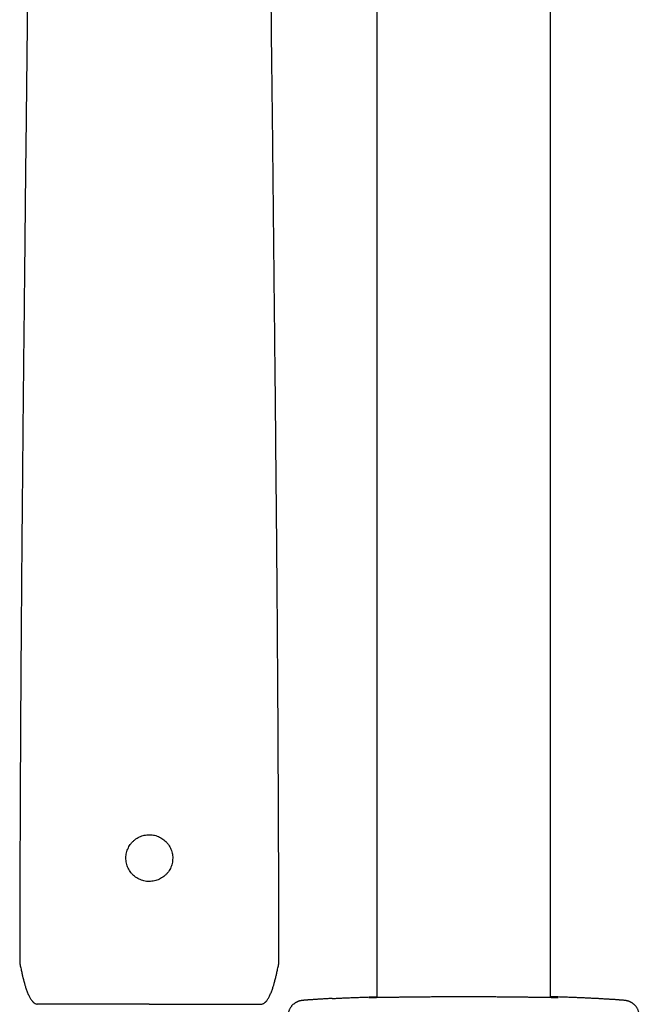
# Model space of a CAD drawing. Header units: millimetres. Extents: x 8 to 795, y 12 to 1770.
# Tile 71 of 136: x 378 to 442, y 1445 to 1546. Entities that reach past the tile are written whole.
import ezdxf

# ---------------------------------------------------------------- set-up
doc = ezdxf.new("R2010")
doc.units = ezdxf.units.MM

msp = doc.modelspace()

# ---------------------------------------------------------------- linework, layer by layer
at = {"color": 7, "linetype": 'Continuous', "lineweight": 30}
for p, q in [((432.4, 1445.34), (432.4, 1735.82)), ((414.6, 1591.49), (414.6, 1445.34)), ((377.96, 1449.02), (377.96, 1449.02)), ((377.99, 1448.73), (377.99, 1448.73)), ((404.52, 1448.73), (404.52, 1448.73)), ((404.55, 1449.02), (404.55, 1449.02))]:
    msp.add_line(p, q, dxfattribs=at)
for points, knots in [([(379.11, 1585.13), (379.1, 1584.93), (379.09, 1583.68), (379.08, 1581.37), (379.05, 1578.18), (379.02, 1574.99), (378.99, 1571.8), (378.96, 1568.49), (378.93, 1565.06), (378.9, 1561.53), (378.86, 1557.98), (378.82, 1554.43), (378.79, 1550.87), (378.75, 1547.3), (378.71, 1543.73), (378.67, 1540.16), (378.63, 1536.58), (378.59, 1533.01), (378.55, 1529.47), (378.51, 1525.94), (378.48, 1522.41), (378.44, 1518.78), (378.4, 1515.05), (378.36, 1511.22), (378.32, 1507.4), (378.28, 1503.57), (378.25, 1499.74), (378.21, 1495.68), (378.17, 1491.39), (378.14, 1486.87), (378.1, 1482.35), (378.07, 1477.8), (378.04, 1473.22), (378.02, 1468.62), (378, 1464.01), (377.98, 1459.41), (377.97, 1454.82), (377.96, 1451.36), (377.96, 1449.42), (377.96, 1449.02)], [0, 0, 0, 0, 0.004403, 0.028241, 0.052086, 0.075941, 0.099805, 0.123678, 0.149949, 0.176231, 0.202524, 0.228827, 0.255141, 0.281465, 0.307799, 0.334141, 0.360492, 0.38685, 0.412744, 0.438644, 0.464549, 0.490459, 0.518441, 0.546426, 0.574412, 0.602397, 0.630381, 0.65836, 0.69133, 0.724289, 0.757235, 0.790165, 0.823747, 0.857305, 0.890836, 0.924337, 0.957802, 0.991229, 1, 1, 1, 1]), ([(404.55, 1449.02), (404.55, 1449.42), (404.55, 1451.35), (404.54, 1454.8), (404.53, 1459.38), (404.51, 1463.97), (404.49, 1468.54), (404.47, 1473.08), (404.44, 1477.6), (404.41, 1482.11), (404.38, 1486.47), (404.34, 1490.67), (404.31, 1494.7), (404.27, 1498.73), (404.23, 1502.77), (404.2, 1506.8), (404.15, 1510.82), (404.11, 1514.85), (404.07, 1518.8), (404.03, 1522.69), (403.99, 1526.5), (403.95, 1530.31), (403.91, 1534.12), (403.87, 1537.92), (403.82, 1541.64), (403.78, 1545.29), (403.75, 1548.86), (403.71, 1552.42), (403.67, 1555.97), (403.63, 1559.52), (403.6, 1563.07), (403.56, 1566.6), (403.53, 1570.13), (403.5, 1573.65), (403.47, 1577.14), (403.44, 1580.6), (403.42, 1583.25), (403.41, 1584.76), (403.4, 1585.13)], [0, 0, 0, 0, 0.008694, 0.042048, 0.07544, 0.108867, 0.142325, 0.175212, 0.208121, 0.24105, 0.273996, 0.303423, 0.332858, 0.362299, 0.391746, 0.421194, 0.450644, 0.480092, 0.509538, 0.537517, 0.565491, 0.59346, 0.621421, 0.649374, 0.677318, 0.703657, 0.729986, 0.756306, 0.782615, 0.808914, 0.835202, 0.86148, 0.887746, 0.914001, 0.940245, 0.96601, 0.991764, 1, 1, 1, 1]), ([(391.52, 1457.27), (391.6, 1457.28), (391.78, 1457.3), (392.04, 1457.38), (392.29, 1457.48), (392.52, 1457.61), (392.74, 1457.76), (392.95, 1457.94), (393.13, 1458.14), (393.29, 1458.36), (393.42, 1458.6), (393.52, 1458.84), (393.6, 1459.1), (393.64, 1459.37), (393.66, 1459.64), (393.65, 1459.91), (393.6, 1460.17), (393.53, 1460.43), (393.43, 1460.68), (393.3, 1460.92), (393.14, 1461.14), (392.96, 1461.34), (392.76, 1461.52), (392.54, 1461.68), (392.31, 1461.81), (392.06, 1461.92), (391.8, 1461.99), (391.54, 1462.04), (391.27, 1462.06), (391, 1462.04), (390.74, 1462), (390.48, 1461.93), (390.23, 1461.83), (389.99, 1461.7), (389.77, 1461.54), (389.57, 1461.36), (389.38, 1461.16), (389.23, 1460.94), (389.1, 1460.71), (388.99, 1460.46), (388.91, 1460.2), (388.87, 1459.94), (388.85, 1459.67), (388.86, 1459.4), (388.91, 1459.13), (388.98, 1458.87), (389.08, 1458.62), (389.21, 1458.39), (389.36, 1458.16), (389.54, 1457.96), (389.74, 1457.78), (389.96, 1457.62), (390.2, 1457.49), (390.45, 1457.39), (390.7, 1457.31), (390.97, 1457.26), (391.24, 1457.24), (391.42, 1457.26), (391.52, 1457.27)], [0, 0, 0, 0, 0.017586, 0.035173, 0.053056, 0.070996, 0.08888, 0.106761, 0.1247, 0.142582, 0.160316, 0.178106, 0.195839, 0.213671, 0.23156, 0.249392, 0.267311, 0.285288, 0.303207, 0.321103, 0.339056, 0.356952, 0.37476, 0.392625, 0.410433, 0.428218, 0.44606, 0.463844, 0.481629, 0.49947, 0.517254, 0.535013, 0.552772, 0.570691, 0.588668, 0.606588, 0.624423, 0.642314, 0.660149, 0.677924, 0.695755, 0.713529, 0.731359, 0.749246, 0.767076, 0.78497, 0.802922, 0.820817, 0.838686, 0.856612, 0.874481, 0.892301, 0.910177, 0.927996, 0.945814, 0.96369, 0.981508, 1, 1, 1, 1]), ([(377.96, 1449.02), (377.96, 1449.01), (377.96, 1448.97), (377.96, 1448.9), (377.97, 1448.81), (377.98, 1448.75), (377.99, 1448.73)], [0, 0, 0, 0, 0.093364, 0.418481, 0.7399, 1, 1, 1, 1]), ([(377.99, 1448.73), (378, 1448.65), (378.04, 1448.49), (378.09, 1448.27), (378.14, 1448.05), (378.18, 1447.85), (378.22, 1447.67), (378.26, 1447.52), (378.29, 1447.39), (378.32, 1447.28), (378.34, 1447.19), (378.37, 1447.1), (378.39, 1447), (378.42, 1446.9), (378.45, 1446.79), (378.48, 1446.68), (378.52, 1446.54), (378.57, 1446.38), (378.63, 1446.2), (378.7, 1446.02), (378.77, 1445.84), (378.84, 1445.66), (378.92, 1445.5), (378.99, 1445.35), (379.08, 1445.21), (379.16, 1445.08), (379.24, 1444.99), (379.3, 1444.92), (379.35, 1444.87), (379.41, 1444.82), (379.48, 1444.76), (379.56, 1444.72), (379.65, 1444.68), (379.72, 1444.66), (379.75, 1444.65)], [0, 0, 0, 0, 0.050977, 0.104404, 0.153065, 0.196962, 0.236095, 0.270463, 0.300064, 0.324899, 0.344966, 0.361098, 0.385823, 0.408526, 0.431377, 0.456692, 0.48743, 0.523654, 0.565359, 0.609361, 0.651758, 0.692546, 0.731751, 0.769399, 0.805191, 0.838432, 0.869143, 0.883584, 0.898162, 0.916756, 0.933701, 0.953253, 0.975361, 1, 1, 1, 1]), ([(402.75, 1444.65), (402.79, 1444.66), (402.86, 1444.68), (402.96, 1444.72), (403.04, 1444.77), (403.12, 1444.83), (403.17, 1444.88), (403.21, 1444.92), (403.27, 1444.99), (403.35, 1445.08), (403.43, 1445.21), (403.52, 1445.35), (403.59, 1445.5), (403.67, 1445.66), (403.74, 1445.84), (403.81, 1446.02), (403.88, 1446.2), (403.94, 1446.38), (403.99, 1446.54), (404.03, 1446.68), (404.06, 1446.79), (404.09, 1446.9), (404.12, 1447), (404.14, 1447.1), (404.17, 1447.19), (404.19, 1447.28), (404.22, 1447.39), (404.25, 1447.52), (404.29, 1447.67), (404.33, 1447.85), (404.37, 1448.05), (404.42, 1448.27), (404.47, 1448.5), (404.51, 1448.65), (404.52, 1448.73)], [0, 0, 0, 0, 0.024632, 0.046734, 0.069871, 0.089269, 0.104975, 0.117793, 0.130814, 0.161517, 0.194748, 0.23053, 0.268167, 0.307361, 0.348138, 0.390523, 0.434512, 0.476205, 0.512419, 0.543148, 0.568456, 0.5913, 0.613996, 0.638714, 0.654842, 0.674904, 0.699731, 0.729324, 0.763682, 0.802804, 0.846688, 0.895336, 0.948747, 1, 1, 1, 1]), ([(404.52, 1448.73), (404.53, 1448.76), (404.54, 1448.82), (404.55, 1448.92), (404.55, 1448.99), (404.55, 1449.02), (404.55, 1449.02)], [0, 0, 0, 0, 0.321771, 0.651103, 0.98103, 1, 1, 1, 1]), ([(391.25, 1444.65), (390.88, 1444.65), (390.12, 1444.65), (389, 1444.65), (387.91, 1444.65), (386.84, 1444.65), (385.82, 1444.65), (384.85, 1444.65), (383.94, 1444.65), (383.1, 1444.65), (382.34, 1444.65), (381.67, 1444.65), (381.09, 1444.65), (380.61, 1444.65), (380.23, 1444.65), (379.95, 1444.65), (379.79, 1444.65), (379.77, 1444.65), (379.76, 1444.65)], [0, 0, 0, 0, 0.06289, 0.125152, 0.187398, 0.250241, 0.313115, 0.375367, 0.437608, 0.500451, 0.563309, 0.625545, 0.687771, 0.750598, 0.813432, 0.875645, 0.937847, 1, 1, 1, 1]), ([(391.25, 1444.65), (391.63, 1444.65), (392.39, 1444.65), (393.5, 1444.65), (394.6, 1444.65), (395.67, 1444.65), (396.69, 1444.65), (397.66, 1444.65), (398.57, 1444.65), (399.41, 1444.65), (400.17, 1444.65), (400.84, 1444.65), (401.42, 1444.65), (401.9, 1444.65), (402.28, 1444.65), (402.56, 1444.65), (402.72, 1444.65), (402.74, 1444.65), (402.75, 1444.65)], [0, 0, 0, 0, 0.062874, 0.125131, 0.187382, 0.25024, 0.313083, 0.375324, 0.437576, 0.500451, 0.563277, 0.625503, 0.687739, 0.750598, 0.813401, 0.875603, 0.937816, 1, 1, 1, 1]), ([(410.01, 1445.24), (409.97, 1445.24), (409.85, 1445.24), (409.68, 1445.23), (409.49, 1445.22), (409.3, 1445.21), (409.12, 1445.2), (408.95, 1445.19), (408.78, 1445.18), (408.62, 1445.17), (408.47, 1445.16), (408.32, 1445.15), (408.18, 1445.14), (408.05, 1445.13), (407.92, 1445.12), (407.8, 1445.11), (407.69, 1445.11), (407.58, 1445.1), (407.48, 1445.09), (407.39, 1445.08), (407.3, 1445.08), (407.22, 1445.07), (407.14, 1445.06), (407.07, 1445.06), (407, 1445.05), (406.95, 1445.04), (406.9, 1445.04), (406.86, 1445.03), (406.83, 1445.02), (406.8, 1445.02), (406.76, 1445.01), (406.73, 1445), (406.69, 1445), (406.66, 1444.99), (406.61, 1444.97), (406.57, 1444.96), (406.52, 1444.94), (406.47, 1444.92), (406.41, 1444.9), (406.35, 1444.87), (406.29, 1444.83), (406.22, 1444.79), (406.14, 1444.74), (406.07, 1444.68), (405.99, 1444.62), (405.92, 1444.55), (405.86, 1444.48), (405.79, 1444.4), (405.73, 1444.31), (405.68, 1444.22), (405.63, 1444.13), (405.59, 1444.03), (405.55, 1443.94), (405.52, 1443.83), (405.5, 1443.72), (405.48, 1443.61), (405.48, 1443.53), (405.48, 1443.48), (405.48, 1443.47)], [0, 0, 0, 0, 0.018519, 0.048725, 0.078881, 0.108964, 0.138952, 0.168823, 0.198573, 0.228493, 0.258646, 0.288807, 0.318994, 0.349236, 0.379563, 0.410043, 0.440369, 0.470983, 0.501861, 0.533004, 0.564457, 0.596356, 0.62878, 0.663351, 0.701343, 0.728168, 0.750477, 0.765019, 0.777162, 0.786765, 0.795305, 0.802862, 0.809609, 0.815806, 0.821657, 0.827346, 0.833016, 0.838787, 0.844813, 0.851218, 0.858091, 0.865453, 0.873255, 0.881402, 0.88979, 0.898338, 0.90699, 0.91571, 0.924476, 0.933273, 0.942092, 0.950926, 0.959772, 0.968627, 0.978396, 0.988081, 0.997662, 1, 1, 1, 1]), ([(410.02, 1445.24), (410.02, 1445.24), (410.16, 1445.25), (410.45, 1445.27), (410.88, 1445.29), (411.33, 1445.31), (411.81, 1445.33), (412.31, 1445.35), (412.84, 1445.37), (413.39, 1445.39), (413.96, 1445.41), (414.36, 1445.42), (414.58, 1445.43), (414.6, 1445.43)], [0, 0, 0, 0, 0.00692, 0.114412, 0.221997, 0.329582, 0.437074, 0.547683, 0.658392, 0.769102, 0.879711, 0.987481, 1, 1, 1, 1]), ([(414.02, 1445.33), (414, 1445.33), (413.96, 1445.33), (413.91, 1445.33), (413.87, 1445.33), (413.83, 1445.33), (413.81, 1445.33), (413.79, 1445.33), (413.79, 1445.33), (413.79, 1445.33), (413.79, 1445.33)], [0, 0, 0, 0, 0.153388, 0.306141, 0.457979, 0.607175, 0.735026, 0.850641, 0.949944, 1, 1, 1, 1]), ([(414.53, 1445.33), (414.5, 1445.33), (414.44, 1445.33), (414.34, 1445.33), (414.25, 1445.33), (414.17, 1445.33), (414.09, 1445.33), (414.04, 1445.33), (414.02, 1445.33), (414.02, 1445.33)], [0, 0, 0, 0, 0.151598, 0.321666, 0.491488, 0.66097, 0.829971, 0.998285, 1, 1, 1, 1]), ([(414.44, 1445.39), (414.44, 1445.39), (414.49, 1445.39), (414.55, 1445.39), (414.6, 1445.4)], [0, 0, 0, 0, 0.015997, 1, 1, 1, 1]), ([(423.5, 1445.41), (423.33, 1445.41), (422.98, 1445.41), (422.46, 1445.41), (421.92, 1445.41), (421.38, 1445.41), (420.84, 1445.41), (420.32, 1445.4), (419.8, 1445.4), (419.3, 1445.39), (418.81, 1445.39), (418.33, 1445.38), (417.87, 1445.38), (417.43, 1445.37), (417.01, 1445.37), (416.61, 1445.36), (416.23, 1445.36), (415.87, 1445.35), (415.54, 1445.35), (415.23, 1445.34), (414.95, 1445.34), (414.71, 1445.34), (414.58, 1445.34), (414.53, 1445.33)], [0, 0, 0, 0, 0.045634, 0.091268, 0.13964, 0.188165, 0.236767, 0.285369, 0.333894, 0.382267, 0.430615, 0.479115, 0.527693, 0.576271, 0.624771, 0.673119, 0.721428, 0.769889, 0.818428, 0.866967, 0.915428, 0.963737, 1, 1, 1, 1]), ([(432.64, 1445.33), (432.6, 1445.33), (432.5, 1445.33), (432.31, 1445.34), (432.05, 1445.34), (431.77, 1445.34), (431.46, 1445.35), (431.13, 1445.35), (430.77, 1445.36), (430.39, 1445.36), (429.99, 1445.37), (429.57, 1445.37), (429.13, 1445.38), (428.67, 1445.38), (428.19, 1445.39), (427.7, 1445.39), (427.2, 1445.4), (426.68, 1445.4), (426.16, 1445.41), (425.62, 1445.41), (425.08, 1445.41), (424.54, 1445.41), (424.02, 1445.41), (423.67, 1445.41), (423.5, 1445.41)], [0, 0, 0, 0, 0.02607, 0.072544, 0.119034, 0.165671, 0.212382, 0.259094, 0.305731, 0.352222, 0.398749, 0.445424, 0.492173, 0.538922, 0.585596, 0.632124, 0.678676, 0.725374, 0.772146, 0.818919, 0.865617, 0.912168, 0.956084, 1, 1, 1, 1]), ([(436.98, 1445.24), (436.98, 1445.24), (436.84, 1445.25), (436.55, 1445.27), (436.12, 1445.29), (435.67, 1445.31), (435.19, 1445.33), (434.69, 1445.35), (434.16, 1445.37), (433.61, 1445.39), (433.04, 1445.41), (432.64, 1445.42), (432.42, 1445.43), (432.4, 1445.43)], [0, 0, 0, 0, 0.006552, 0.114083, 0.221708, 0.329333, 0.436865, 0.547515, 0.658266, 0.769017, 0.879667, 0.987476, 1, 1, 1, 1]), ([(432.4, 1445.4), (432.45, 1445.39), (432.51, 1445.39), (432.55, 1445.39), (432.55, 1445.39)], [0, 0, 0, 0, 0.99821, 1, 1, 1, 1]), ([(433.21, 1445.33), (433.21, 1445.33), (433.21, 1445.33), (433.21, 1445.33), (433.2, 1445.33), (433.18, 1445.33), (433.15, 1445.33), (433.11, 1445.33), (433.06, 1445.33), (433.01, 1445.33), (432.95, 1445.33), (432.87, 1445.33), (432.8, 1445.33), (432.72, 1445.33), (432.66, 1445.33), (432.63, 1445.33)], [0, 0, 0, 0, 0.022358, 0.075564, 0.13862, 0.210833, 0.290461, 0.375351, 0.463569, 0.553652, 0.64472, 0.736558, 0.829819, 0.923572, 1, 1, 1, 1]), ([(437.35, 1445.23), (437.32, 1445.23), (437.23, 1445.23), (437.11, 1445.24), (437.01, 1445.24), (436.99, 1445.24)], [0, 0, 0, 0, 0.249285, 0.808738, 1, 1, 1, 1]), ([(441.52, 1443.47), (441.52, 1443.49), (441.52, 1443.55), (441.51, 1443.65), (441.49, 1443.75), (441.47, 1443.86), (441.44, 1443.96), (441.4, 1444.06), (441.36, 1444.15), (441.31, 1444.24), (441.26, 1444.33), (441.2, 1444.41), (441.14, 1444.49), (441.07, 1444.56), (441, 1444.62), (440.93, 1444.68), (440.86, 1444.74), (440.79, 1444.79), (440.72, 1444.83), (440.66, 1444.86), (440.6, 1444.89), (440.54, 1444.92), (440.49, 1444.94), (440.44, 1444.96), (440.4, 1444.97), (440.36, 1444.98), (440.32, 1444.99), (440.29, 1445), (440.25, 1445.01), (440.22, 1445.01), (440.19, 1445.02), (440.16, 1445.03), (440.13, 1445.03), (440.09, 1445.04), (440.05, 1445.04), (439.99, 1445.05), (439.92, 1445.06), (439.84, 1445.06), (439.77, 1445.07), (439.68, 1445.08), (439.59, 1445.09), (439.5, 1445.09), (439.39, 1445.1), (439.28, 1445.11), (439.17, 1445.12), (439.05, 1445.13), (438.92, 1445.13), (438.78, 1445.14), (438.64, 1445.15), (438.49, 1445.16), (438.34, 1445.17), (438.17, 1445.18), (438, 1445.19), (437.83, 1445.2), (437.65, 1445.21), (437.49, 1445.22), (437.39, 1445.22), (437.36, 1445.22)], [0, 0, 0, 0, 0.006162, 0.01593, 0.025608, 0.035198, 0.0447, 0.054113, 0.063435, 0.072664, 0.081793, 0.090817, 0.099726, 0.108503, 0.117127, 0.125565, 0.133769, 0.141677, 0.149218, 0.156339, 0.163026, 0.169321, 0.175318, 0.181141, 0.186933, 0.192825, 0.198953, 0.205493, 0.212641, 0.220629, 0.229736, 0.239841, 0.252667, 0.268287, 0.288276, 0.315866, 0.363248, 0.399457, 0.433591, 0.466061, 0.500468, 0.534292, 0.567592, 0.600496, 0.633045, 0.665235, 0.697241, 0.729299, 0.761273, 0.793197, 0.825102, 0.857016, 0.888961, 0.920569, 0.952199, 0.983949, 1, 1, 1, 1])]:
    msp.add_open_spline(points, degree=3, knots=knots, dxfattribs=at)

doc.saveas('drawing.dxf')
